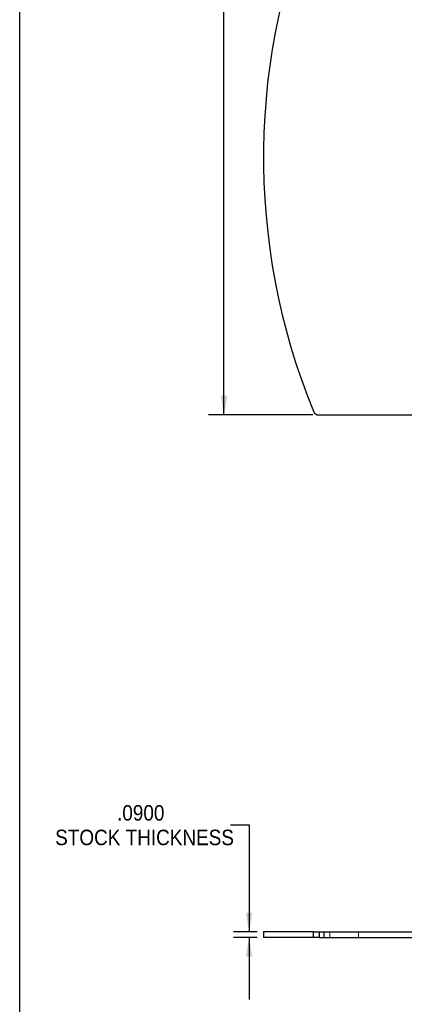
# Model space of a CAD drawing. Header units: inches. Extents: x 0.7 to 43.6, y 0.3 to 38.8.
# Tile 3 of 97: x 0.7 to 3.8, y 19.3 to 27.3. Entities that reach past the tile are written whole.
import ezdxf

# ---------------------------------------------------------------- set-up
doc = ezdxf.new("R2010")
doc.units = ezdxf.units.IN
doc.header["$MEASUREMENT"] = 0
doc.linetypes.add('HIDDEN', pattern=[0.075, 0.05, -0.025])
doc.layers.add('SID-M-S', color=90, linetype='Continuous')
doc.styles.add('SLDTEXTSTYLE0', font='GOTHIC.TTF', dxfattribs={"width": 0.913})
doc.dimstyles.new('SLDDIMSTYLE1', dxfattribs={"dimtxt": 0.125, "dimasz": 0.156, "dimexe": 0, "dimexo": 0.0625, "dimgap": 0.03125, "dimtad": 0, "dimtih": 1, "dimtoh": 1, "dimdec": 4, "dimlfac": 2, "dimrnd": 1e-09, "dimzin": 4, "dimdsep": 46, "dimtxsty": 'SLDTEXTSTYLE0', "dimsah": 1, "dimcen": 0.09, "dimadec": 0, "dimazin": 1, "dimtfac": 1, "dimtdec": 4, "dimtofl": 0, "dimtmove": 0, "dimatfit": 3, "dimfxl": 0, "dimfrac": 2, "dimtolj": 1, "dimtzin": 12, "dimarcsym": 0})
doc.dimstyles.new('SLDDIMSTYLE6', dxfattribs={"dimtxt": 0.125, "dimasz": 0.156, "dimexe": 0, "dimexo": 0.0625, "dimgap": 0.03125, "dimtad": 0, "dimtih": 1, "dimtoh": 1, "dimdec": 4, "dimlfac": 2, "dimrnd": 1e-09, "dimzin": 4, "dimdsep": 46, "dimtxsty": 'SLDTEXTSTYLE0', "dimsah": 1, "dimcen": 0.09, "dimadec": 0, "dimazin": 1, "dimtfac": 1, "dimtdec": 4, "dimtmove": 0, "dimatfit": 0, "dimfxl": 0, "dimfrac": 2, "dimtolj": 1, "dimtzin": 12, "dimarcsym": 0})

# ---------------------------------------------------------------- blocks, each defined once
blk = doc.blocks.new('_D_1')
for p, q in [((3.139, 31.3312), (2.2099, 31.3312)), ((2.3349, 31.3312), (2.3349, 27.8479)), ((2.3349, 24.0812), (2.3349, 27.451)), ((3.0519, 24.0812), (2.2099, 24.0812))]:
    blk.add_line(p, q)
for points in [[(2.3349, 31.3312), (2.3089, 31.1752), (2.3609, 31.1752)], [(2.3349, 24.0812), (2.3609, 24.2372), (2.3089, 24.2372)]]:
    blk.add_solid(points)
at = {"char_height": 0.125, "attachment_point": 1, "style": 'SLDTEXTSTYLE0'}
for s, insert in [('14.5000', (2.0348, 27.8092)), ('STOCK WIDTH', (1.7922, 27.6107))]:
    blk.add_mtext(s, dxfattribs=dict(at, insert=insert))
blk = doc.blocks.new('_D_7')
for p, q in [((2.3874, 20.7731), (2.5374, 20.7731)), ((2.5374, 20.7731), (2.5374, 19.9093)), ((2.6036, 19.9093), (2.4124, 19.9093)), ((2.6036, 19.8643), (2.4124, 19.8643)), ((2.5374, 19.8643), (2.5374, 19.3643))]:
    blk.add_line(p, q)
for points in [[(2.5374, 19.9093), (2.5634, 20.0653), (2.5114, 20.0653)], [(2.5374, 19.8643), (2.5114, 19.7083), (2.5634, 19.7083)]]:
    blk.add_solid(points)
at = {"char_height": 0.125, "attachment_point": 1, "style": 'SLDTEXTSTYLE0'}
for s, insert in [('.0900', (1.4726, 20.9328)), ('STOCK THICKNESS', (0.9735, 20.7343))]:
    blk.add_mtext(s, dxfattribs=dict(at, insert=insert))

msp = doc.modelspace()

# ---------------------------------------------------------------- linework, layer by layer
at = {"color": 174, "linetype": 'Continuous', "lineweight": 25}
msp.add_line((0.68743, 0.500004), (0.68743, 33.500004), dxfattribs=at)
at = {"color": 7, "linetype": 'HIDDEN', "lineweight": 18}
for p, q in [((3.105658, 19.86432), (3.105658, 19.90932)), ((3.139039, 19.90932), (3.139039, 19.86432)), ((3.14271, 19.90932), (3.14271, 19.86432)), ((3.189039, 19.86432), (3.189039, 19.90932)), ((3.420094, 19.86432), (3.420094, 19.90932))]:
    msp.add_line(p, q, dxfattribs=at)
at = {"layer": 'SID-M-S'}
for p, q in [((3.1019, 24.081229), (3.852959, 24.081229)), ((2.653585, 19.90932), (2.653585, 19.86432)), ((3.0556, 19.90932), (2.653585, 19.90932)), ((3.0556, 19.86432), (3.0556, 19.90932)), ((3.0556, 19.90932), (3.1019, 19.90932)), ((3.1019, 19.90932), (3.1019, 19.86432)), ((3.1019, 19.90932), (3.852959, 19.90932)), ((3.0556, 19.86432), (2.653585, 19.86432)), ((3.1019, 19.86432), (3.0556, 19.86432)), ((3.1019, 19.86432), (3.852959, 19.86432))]:
    msp.add_line(p, q, dxfattribs=at)
for centre, radius, start, end in [((8.085214, 26.163102), 5.431629, 156.4583962, 202.1824479), ((3.1019, 24.131229), 0.05, 202.1824479, 270)]:
    msp.add_arc(centre, radius, start, end, dxfattribs=at)

# ---------------------------------------------------------------- dimensions: what is measured, and where the dimension line sits
for base, p1, p2, text, dimstyle, picture, middle in [((2.334936, 24.081229), (3.189039, 31.331229), (3.1019, 24.081229), '<>\\PSTOCK WIDTH', 'SLDDIMSTYLE1', '_D_1', (2.334936, 27.649484)), ((2.537356, 19.86432), (2.653585, 19.90932), (2.653585, 19.86432), '<>\\PSTOCK THICKNESS\\P', 'SLDDIMSTYLE6', '_D_7', (2.537356, 20.773088))]:
    dim = msp.add_linear_dim(base=base, p1=p1, p2=p2, angle=90, text=text, dimstyle=dimstyle)
    dim.commit()
    dim.dimension.update_dxf_attribs({"geometry": picture, "text_midpoint": middle, "dimtype": 160})

doc.saveas('drawing.dxf')
